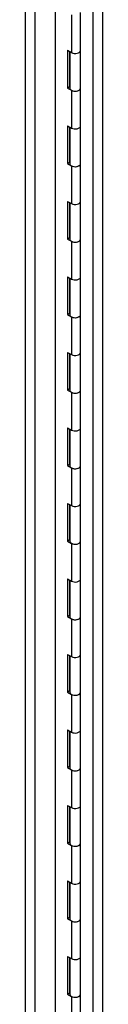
# Model space of a CAD drawing. Header units: inches. Extents: x 1 to 359, y -2 to 239.
# Tile 43 of 46: x 310.04 to 311.7, y 180.55 to 201.85. Entities that reach past the tile are written whole.
import ezdxf

# ---------------------------------------------------------------- set-up
doc = ezdxf.new("R2010")
doc.units = ezdxf.units.IN
doc.header["$MEASUREMENT"] = 0
for name, color, linetype in [('COM52167-9', 7, 'Continuous'), ('COM54746-56', 7, 'Continuous'), ('COM71188-1', 7, 'Continuous'), ('Default', 7, 'Continuous')]:
    doc.layers.add(name, color=color, linetype=linetype)

# ---------------------------------------------------------------- blocks, each defined once
blk = doc.blocks.new('SE5')
at = {"layer": 'COM52167-9', "color": 7, "linetype": 'Continuous'}
for p, q in [((310.686, 161.979), (310.686, 209.66)), ((310.04, 161.762), (310.04, 209.365)), ((310.242, 209.404), (310.242, 161.723))]:
    blk.add_line(p, q, dxfattribs=at)
at = {"layer": 'COM54746-56', "color": 7, "linetype": 'Continuous'}
for p, q in [((311.03, 201.952), (311.03, 201.136)), ((311.23, 201.183), (311.23, 202)), ((310.948, 201.183), (310.948, 200.367)), ((310.948, 201.183), (311.03, 201.136)), ((310.992, 201.158), (310.992, 200.392)), ((310.996, 201.155), (310.996, 200.367)), ((311.23, 200.367), (311.23, 201.183)), ((310.992, 200.392), (310.948, 200.367)), ((310.992, 200.392), (310.996, 200.389)), ((310.948, 200.367), (311.03, 200.319)), ((311.03, 200.319), (311.03, 199.503)), ((311.23, 199.55), (311.23, 200.367)), ((310.948, 199.55), (310.948, 198.734)), ((310.948, 199.55), (311.03, 199.503)), ((310.992, 199.525), (310.992, 198.759)), ((310.996, 199.522), (310.996, 198.734)), ((311.23, 198.734), (311.23, 199.55)), ((310.992, 198.759), (310.948, 198.734)), ((310.948, 198.734), (311.03, 198.686)), ((310.992, 198.759), (310.996, 198.756)), ((311.03, 198.686), (311.03, 197.87)), ((311.23, 197.917), (311.23, 198.734)), ((310.948, 197.917), (310.948, 197.101)), ((310.948, 197.917), (311.03, 197.87)), ((310.992, 197.892), (310.992, 197.126)), ((310.996, 197.889), (310.996, 197.101)), ((311.23, 197.101), (311.23, 197.917)), ((310.992, 197.126), (310.948, 197.101)), ((310.948, 197.101), (311.03, 197.053)), ((310.992, 197.126), (310.996, 197.123)), ((311.03, 197.053), (311.03, 196.237)), ((311.23, 196.284), (311.23, 197.101)), ((310.948, 196.284), (310.948, 195.468)), ((310.948, 196.284), (311.03, 196.237)), ((310.992, 196.259), (310.992, 195.493)), ((310.996, 196.256), (310.996, 195.468)), ((311.23, 195.468), (311.23, 196.284)), ((310.992, 195.493), (310.948, 195.468)), ((310.992, 195.493), (310.996, 195.49)), ((310.948, 195.468), (311.03, 195.42)), ((311.03, 195.42), (311.03, 194.604)), ((311.23, 194.651), (311.23, 195.468)), ((310.948, 194.651), (310.948, 193.835)), ((310.948, 194.651), (311.03, 194.604)), ((310.992, 194.626), (310.992, 193.86)), ((310.996, 194.623), (310.996, 193.835)), ((311.23, 193.835), (311.23, 194.651)), ((310.992, 193.86), (310.948, 193.835)), ((310.948, 193.835), (311.03, 193.787)), ((310.992, 193.86), (310.996, 193.857)), ((311.03, 193.787), (311.03, 192.971)), ((311.23, 193.018), (311.23, 193.835)), ((310.948, 193.018), (310.948, 192.202)), ((310.948, 193.018), (311.03, 192.971)), ((310.992, 192.993), (310.992, 192.227)), ((310.996, 192.99), (310.996, 192.202)), ((311.23, 192.202), (311.23, 193.018)), ((310.992, 192.227), (310.948, 192.202)), ((310.948, 192.202), (311.03, 192.154)), ((310.992, 192.227), (310.996, 192.224)), ((311.03, 192.154), (311.03, 191.338)), ((311.23, 191.385), (311.23, 192.202)), ((310.948, 191.385), (310.948, 190.569)), ((310.948, 191.385), (311.03, 191.338)), ((310.992, 191.36), (310.992, 190.594)), ((310.996, 191.357), (310.996, 190.569)), ((311.23, 190.569), (311.23, 191.385)), ((310.992, 190.594), (310.948, 190.569)), ((310.992, 190.594), (310.996, 190.591)), ((310.948, 190.569), (311.03, 190.521)), ((311.03, 190.521), (311.03, 189.705)), ((311.23, 189.752), (311.23, 190.569)), ((310.948, 189.752), (310.948, 188.936)), ((310.948, 189.752), (311.03, 189.705)), ((310.992, 189.727), (310.992, 188.961)), ((310.996, 189.724), (310.996, 188.936)), ((311.23, 188.936), (311.23, 189.752)), ((310.992, 188.961), (310.948, 188.936)), ((310.948, 188.936), (311.03, 188.888)), ((310.992, 188.961), (310.996, 188.959)), ((311.03, 188.888), (311.03, 188.072)), ((311.23, 188.119), (311.23, 188.936)), ((310.948, 188.119), (310.948, 187.303)), ((310.948, 188.119), (311.03, 188.072)), ((310.992, 188.094), (310.992, 187.328)), ((310.996, 188.091), (310.996, 187.303)), ((311.23, 187.303), (311.23, 188.119)), ((310.992, 187.328), (310.948, 187.303)), ((310.948, 187.303), (311.03, 187.255)), ((310.992, 187.328), (310.996, 187.326)), ((311.03, 187.255), (311.03, 186.439)), ((311.23, 186.486), (311.23, 187.303)), ((310.948, 186.486), (310.948, 185.67)), ((310.948, 186.486), (311.03, 186.439)), ((310.992, 186.461), (310.992, 185.695)), ((310.996, 186.458), (310.996, 185.67)), ((311.23, 185.67), (311.23, 186.486)), ((310.992, 185.695), (310.948, 185.67)), ((310.992, 185.695), (310.996, 185.693)), ((310.948, 185.67), (311.03, 185.622)), ((311.03, 185.622), (311.03, 184.806)), ((311.23, 184.853), (311.23, 185.67)), ((310.948, 184.853), (310.948, 184.037)), ((310.948, 184.853), (311.03, 184.806)), ((310.992, 184.828), (310.992, 184.062)), ((311.23, 184.037), (311.23, 184.853)), ((310.996, 184.825), (310.996, 184.037)), ((310.992, 184.062), (310.948, 184.037)), ((310.948, 184.037), (311.03, 183.989)), ((310.992, 184.062), (310.996, 184.06)), ((311.03, 183.989), (311.03, 183.173)), ((311.23, 183.22), (311.23, 184.037)), ((310.948, 183.22), (310.948, 182.404)), ((310.948, 183.22), (311.03, 183.173)), ((310.992, 183.195), (310.992, 182.429)), ((310.996, 183.192), (310.996, 182.404)), ((311.23, 182.404), (311.23, 183.22)), ((310.992, 182.429), (310.948, 182.404)), ((310.948, 182.404), (311.03, 182.356)), ((310.992, 182.429), (310.996, 182.427)), ((311.03, 182.356), (311.03, 181.54)), ((311.23, 181.587), (311.23, 182.404)), ((310.948, 181.587), (310.948, 180.771)), ((310.948, 181.587), (311.03, 181.54)), ((310.992, 181.562), (310.992, 180.796)), ((310.996, 181.559), (310.996, 180.771)), ((311.23, 180.771), (311.23, 181.587)), ((310.992, 180.796), (310.948, 180.771)), ((310.992, 180.796), (310.996, 180.794)), ((310.948, 180.771), (311.03, 180.723)), ((311.03, 180.723), (311.03, 179.907)), ((311.23, 179.954), (311.23, 180.771))]:
    blk.add_line(p, q, dxfattribs=at)
for centre, start_param in [((311.113, 201.183), 0.785398), ((311.113, 201.183), 0.785398), ((311.113, 200.367), 0), ((311.113, 200.367), 0.785398), ((311.113, 199.55), 0.785398), ((311.113, 199.55), 0.785398), ((311.113, 198.734), 0), ((311.113, 198.734), 0.785398), ((311.113, 197.917), 0.785398), ((311.113, 197.917), 0.785398), ((311.113, 197.101), 0), ((311.113, 197.101), 0.785398), ((311.113, 196.284), 0.785398), ((311.113, 196.284), 0.785398), ((311.113, 195.468), 0), ((311.113, 195.468), 0.785398), ((311.113, 194.651), 0.785398), ((311.113, 194.651), 0.785398), ((311.113, 193.835), 0), ((311.113, 193.835), 0.785398), ((311.113, 193.018), 0.785398), ((311.113, 193.018), 0.785398), ((311.113, 192.202), 0), ((311.113, 192.202), 0.785398), ((311.113, 191.385), 0.785398), ((311.113, 191.385), 0.785398), ((311.113, 190.569), 0), ((311.113, 190.569), 0.785398), ((311.113, 189.752), 0.785398), ((311.113, 189.752), 0.785398), ((311.113, 188.936), 0), ((311.113, 188.936), 0.785398), ((311.113, 188.119), 0.785398), ((311.113, 188.119), 0.785398), ((311.113, 187.303), 0), ((311.113, 187.303), 0.785398), ((311.113, 186.486), 0.785398), ((311.113, 186.486), 0.785398), ((311.113, 185.67), 0), ((311.113, 185.67), 0.785398), ((311.113, 184.853), 0.785398), ((311.113, 184.853), 0.785398), ((311.113, 184.037), 0), ((311.113, 184.037), 0.785398), ((311.113, 183.22), 0.785398), ((311.113, 183.22), 0.785398), ((311.113, 182.404), 0), ((311.113, 182.404), 0.785398), ((311.113, 181.587), 0.785398), ((311.113, 181.587), 0.785398), ((311.113, 180.771), 0), ((311.113, 180.771), 0.785398)]:
    blk.add_ellipse(centre, major_axis=(-0.117, 0), ratio=0.57735, start_param=start_param, end_param=3.141593, dxfattribs=at)
at = {"layer": 'COM71188-1', "color": 7, "linetype": 'Continuous'}
for p, q in [((311.498, 162.181), (311.498, 209.027)), ((311.701, 209.027), (311.701, 162.181))]:
    blk.add_line(p, q, dxfattribs=at)

msp = doc.modelspace()

# ---------------------------------------------------------------- block references
at = {"layer": 'Default'}
msp.add_blockref('SE5', (0, 0), dxfattribs=at)

doc.saveas('drawing.dxf')
